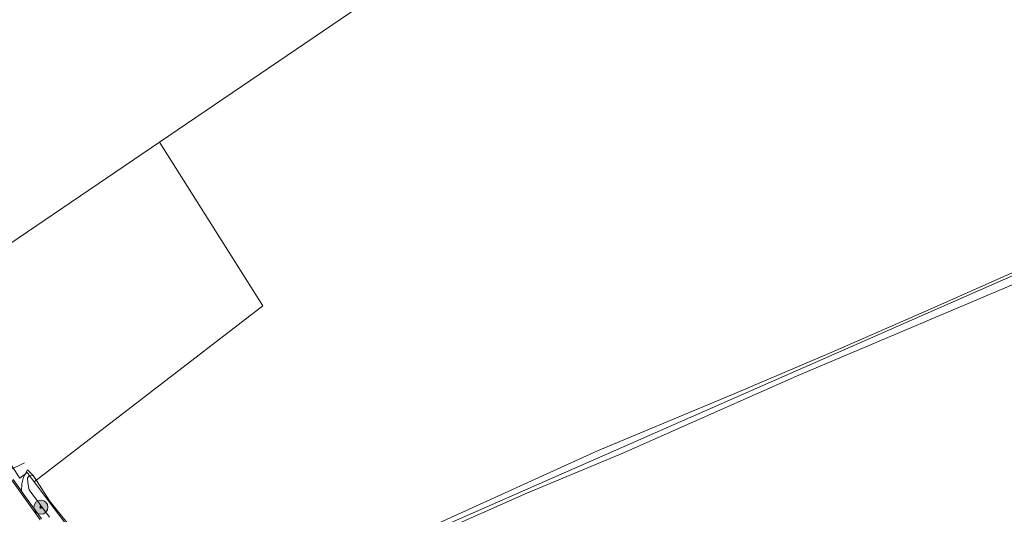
# Model space of a CAD drawing. Header units: metres. Extents: x 163628 to 167855, y 402678 to 405435.
# Tile 196 of 256: x 164660 to 164938, y 403749 to 403889. Entities that reach past the tile are written whole.
import ezdxf

# ---------------------------------------------------------------- set-up
doc = ezdxf.new("R2010")
doc.units = ezdxf.units.M
doc.linetypes.add('X-CA190022.004-UO-WHM_Riolering gemeente_NLCS_v0.2$0$RI-OVERIG', pattern=[17, 5, -2, 2, -2, 0, -2, 2, -2])
doc.layers.get('0').update_dxf_attribs({"lineweight": 25})
for name, color, linetype, lineweight in [('X-CA190022.004-UO-BGT_Ondergrond$0$GE_314_WGDRijbaanLokaleweg_Vlak_GEM', 253, 'Continuous', 9), ('X-CA190022.004-UO-BGT_Ondergrond$0$GE_367_OWGBerm_groenvoorziening_grasenk_GEM', 253, 'Continuous', 9), ('X-CA190022.004-UO-BGT_Ondergrond$0$GE_471_BTDBouwland_Vlak_GEM', 253, 'Continuous', 9), ('X-CA190022.004-UO-BGT_Ondergrond$0$GE_523_WTDGreppel_drogesloot_Vlak_GEM', 253, 'Continuous', 9), ('X-CA190022.004-UO-KAD_Percelen$0$B-WE-KG-GRENS_PERCEEL-GV', 150, 'Continuous', 9), ('X-CA190022.004-UO-WHM_Riolering gemeente_NLCS_v0.2$0$B-WE-RI-VRIJVERVAL_PVC_160-G', 214, 'X-CA190022.004-UO-WHM_Riolering gemeente_NLCS_v0.2$0$RI-OVERIG', 15)]:
    doc.layers.add(name, color=color, linetype=linetype, lineweight=lineweight)
doc.layers.add('X-CA190022.004-UO-DWM_Beplanting$0$B-WE-GR-BOOM-S AFKOMSTIG UIT BOMENBESTAND GEMEENTE', color=252, linetype='Continuous')
doc.layers.add('X-CA190022.004-UO-DWM_Beplanting$0$N-GV-GR-GRAS-A-200', color=7, linetype='Continuous')

# ---------------------------------------------------------------- blocks, each defined once
blk = doc.blocks.new('X-CA190022.004-UO-DWM_Beplanting$0$SGR-BOOM_01-SO')
at = {"linetype": 'ByBlock', "lineweight": 18}
h = blk.add_hatch(color=0, dxfattribs=at)
h.dxf.hatch_style = 1
edge = h.paths.add_edge_path()
edge.add_arc((0, 0), 0.25, 0, 360)
at = {"color": 0, "linetype": 'ByBlock', "lineweight": 18}
for radius in [2, 0.25]:
    blk.add_circle((0, 0), radius, dxfattribs=at)
blk = doc.blocks.new('X-CA190022.004-UO-DWM_Beplanting$0$IMGEOBoom')
at = {"transparency": 33554457}
h = blk.add_hatch(color=256, dxfattribs=at)
h.dxf.hatch_style = 1
edge = h.paths.add_edge_path()
edge.add_arc((0, 0), 100, 0, 360)
edge = h.paths.add_edge_path(flags=17)
edge.add_arc((0, 0), 12.5, 0, 360)
h = blk.add_hatch()
h.set_pattern_fill('ANGLE', color=256)
h.set_pattern_definition([(0, (0, 0), (0, 6.985), [5.08, -1.905]), (90, (0, 0), (-6.985, 4e-16), [5.08, -1.905])])
edge = h.paths.add_edge_path(flags=17)
edge.add_arc((0, 0), 12.5, 0, 360)
at = {"layer": 'X-CA190022.004-UO-DWM_Beplanting$0$N-GV-GR-GRAS-A-200'}
h = blk.add_hatch(color=256, dxfattribs=at)
h.dxf.hatch_style = 1
edge = h.paths.add_edge_path(flags=17)
edge.add_arc((0, 0), 12.5, 0, 360)
at = {"xscale": 50, "yscale": 50, "zscale": 50}
blk.add_blockref('X-CA190022.004-UO-DWM_Beplanting$0$SGR-BOOM_01-SO', (0, 0), dxfattribs=at)

msp = doc.modelspace()

# ---------------------------------------------------------------- linework, layer by layer
at = {"layer": 'X-CA190022.004-UO-BGT_Ondergrond$0$GE_314_WGDRijbaanLokaleweg_Vlak_GEM', "flags": 128}
for points in [[(164665.415, 403747.625), (164660.663, 403754.229), (164657.414, 403758.812)], [(164657.414, 403758.812), (164660.663, 403754.229), (164665.415, 403747.625)], [(164657.74, 403759.043), (164660.116, 403755.693)], [(164660.116, 403755.693), (164660.988, 403754.462), (164665.739, 403747.86)]]:
    msp.add_lwpolyline(points, dxfattribs=at)
at = {"layer": 'X-CA190022.004-UO-BGT_Ondergrond$0$GE_367_OWGBerm_groenvoorziening_grasenk_GEM', "flags": 128}
for points in [[(164665.739, 403747.86), (164660.988, 403754.462), (164660.116, 403755.693), (164660.184, 403757.746), (164660.681, 403759.636), (164661.766, 403761.752), (164663.438, 403760.17)], [(164663.438, 403760.17), (164662.317, 403760.026), (164661.804, 403759.516), (164661.927, 403758.114), (164662.285, 403756.087), (164667.989, 403748.408)]]:
    msp.add_lwpolyline(points, dxfattribs=at)
at = {"layer": 'X-CA190022.004-UO-BGT_Ondergrond$0$GE_471_BTDBouwland_Vlak_GEM', "flags": 128}
msp.add_lwpolyline([(164751.031, 403732.217), (164802.784, 403755.154), (164829.875, 403766.439), (164878.823, 403788.179), (164948.181, 403817.596)], dxfattribs=at)
at = {"layer": 'X-CA190022.004-UO-BGT_Ondergrond$0$GE_523_WTDGreppel_drogesloot_Vlak_GEM', "flags": 128}
for points in [[(164775.924, 403745.825), (164822.707, 403767.154), (164860.827, 403783.052), (164888.592, 403794.866), (164915.513, 403806.69), (164948.883, 403821.425)], [(164948.181, 403817.596), (164878.823, 403788.179), (164829.875, 403766.439), (164802.784, 403755.154), (164751.031, 403732.217)], [(164667.989, 403748.408), (164662.285, 403756.087), (164661.927, 403758.114), (164661.804, 403759.516), (164662.317, 403760.026), (164663.438, 403760.17), (164664.554, 403758.425), (164668.033, 403752.98), (164673.044, 403746.788)]]:
    msp.add_lwpolyline(points, dxfattribs=at)
at = {"layer": 'X-CA190022.004-UO-KAD_Percelen$0$B-WE-KG-GRENS_PERCEEL-GV', "flags": 128}
for points in [[(164699.024, 403854.342), (164728.262, 403808.118), (164663.685, 403758.357), (164699.405, 403710.75), (165013.384, 403848.933), (164989.098, 403903.524), (165038.988, 403926.972), (164915.238, 403980.011), (164896.593, 403988.653), (164799.251, 403922.478)], [(165112.96, 403892.75), (165013.384, 403848.933), (164699.405, 403710.75), (164782.888, 403598.044), (164827.139, 403618.955), (164891.876, 403652.217), (165174.211, 403781.023), (165147.929, 403847.659), (165142.318, 403859.073), (165133.014, 403872.153), (165124.362, 403881.795), (165115.178, 403891.433)], [(164663.685, 403758.357), (164728.262, 403808.118), (164699.024, 403854.342), (164634.394, 403810.405), (164645.222, 403787.472), (164642.451, 403785.473), (164659.615, 403759.431), (164661.722, 403760.973)]]:
    msp.add_lwpolyline(points, close=True, dxfattribs=at)
for points in [[(164625.558, 403886.13), (164627.359, 403884.429), (164606.674, 403863.903), (164611.096, 403857.983), (164625.515, 403830.201), (164634.394, 403810.405), (164699.024, 403854.342), (164799.251, 403922.478), (164759.06, 403952.023)], [(164746.055, 403624.153), (164758.818, 403606.816), (164771.579, 403589.482), (164774.865, 403585.072), (164787.129, 403591.173), (164782.888, 403598.044), (164699.405, 403710.75), (164663.685, 403758.357), (164661.722, 403760.973), (164659.615, 403759.431), (164642.451, 403785.473), (164645.222, 403787.472), (164634.394, 403810.405), (164625.515, 403830.201), (164611.096, 403857.983), (164606.674, 403863.903), (164600.273, 403873.433), (164599.577, 403873.307)]]:
    msp.add_lwpolyline(points, dxfattribs=at)
at = {"layer": 'X-CA190022.004-UO-WHM_Riolering gemeente_NLCS_v0.2$0$B-WE-RI-VRIJVERVAL_PVC_160-G'}
msp.add_line((164656.495, 403761.582), (164661.64, 403764.073), dxfattribs=at)

# ---------------------------------------------------------------- block references
at = {"layer": 'X-CA190022.004-UO-DWM_Beplanting$0$B-WE-GR-BOOM-S AFKOMSTIG UIT BOMENBESTAND GEMEENTE', "xscale": 0.02, "yscale": 0.02, "zscale": 0.02}
msp.add_blockref('X-CA190022.004-UO-DWM_Beplanting$0$IMGEOBoom', (164665.594, 403751.183), dxfattribs=at)

doc.saveas('drawing.dxf')
